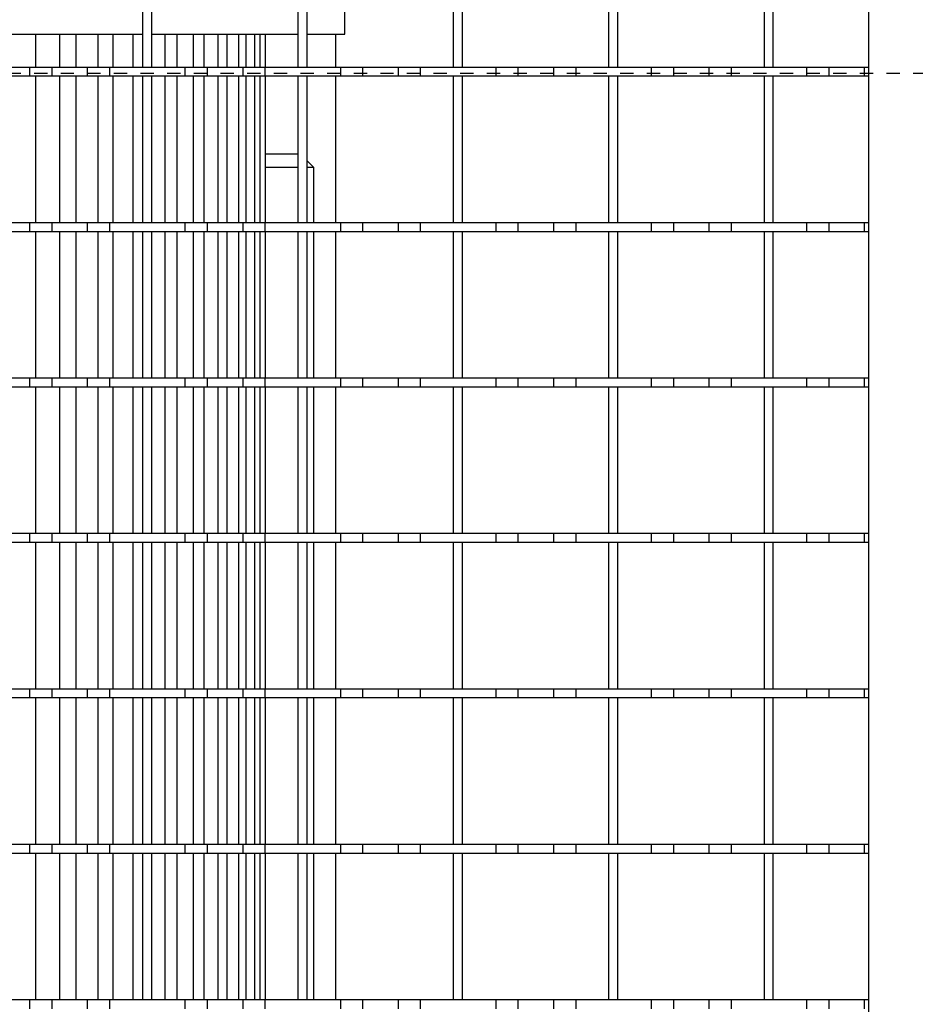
# Model space of a CAD drawing. Extents: x -72 to 51457, y 0 to 26838.
# Tile 141 of 203: x 10419 to 10620, y 9043 to 9264. Entities that reach past the tile are written whole.
import ezdxf

# ---------------------------------------------------------------- set-up
doc = ezdxf.new("R2010")
doc.units = 0
doc.header["$LTSCALE"] = 12
doc.linetypes.add('DOTTED_THIN', pattern=[0.5, 0.25, -0.25])
doc.linetypes.add('SOLID_THIN', pattern=[0])
doc.layers.get('0').update_dxf_attribs({"linetype": 'CONTINUOUS'})

# ---------------------------------------------------------------- blocks, each defined once
blk = doc.blocks.new('AC_Drauf')
at = {"color": 7, "linetype": 'DOTTED_THIN', "lineweight": 25}
blk.add_line((10886.76, 9252.34), (9574.76, 9252.34), dxfattribs=at)
blk = doc.blocks.new('Vela_Drauf')
at = {"color": 7, "linetype": 'SOLID_THIN', "lineweight": 25}
for p, q in [((10609.76, 7849.18), (10609.76, 9327.68)), ((10446.26, 9253.68), (10446.26, 9286.68)), ((10448.26, 9253.68), (10448.26, 9286.68)), ((10481.26, 9253.68), (10481.26, 9286.68)), ((10483.26, 9253.68), (10483.26, 9286.68)), ((10491.76, 9261.18), (10491.76, 9286.68)), ((10516.26, 9253.68), (10516.26, 9286.68)), ((10518.26, 9253.68), (10518.26, 9286.68)), ((10551.26, 9253.68), (10551.26, 9286.68)), ((10553.26, 9253.68), (10553.26, 9286.68)), ((10586.26, 9253.68), (10586.26, 9286.68)), ((10588.26, 9253.68), (10588.26, 9286.68)), ((10413.26, 9261.18), (10446.26, 9261.18)), ((10422.18, 9253.68), (10422.18, 9261.18)), ((10427.56, 9253.68), (10427.56, 9261.18)), ((10431.25, 9253.68), (10431.25, 9261.18)), ((10436.2, 9253.68), (10436.2, 9261.18)), ((10439.58, 9253.68), (10439.58, 9261.18)), ((10444.1, 9253.68), (10444.1, 9261.18)), ((10448.26, 9261.18), (10481.26, 9261.18)), ((10451.27, 9253.68), (10451.27, 9261.18)), ((10454.03, 9253.68), (10454.03, 9261.18)), ((10457.66, 9253.68), (10457.66, 9261.18)), ((10460.08, 9253.68), (10460.08, 9261.18)), ((10463.23, 9253.68), (10463.23, 9261.18)), ((10465.28, 9253.68), (10465.28, 9261.18)), ((10467.88, 9253.68), (10467.88, 9261.18)), ((10469.53, 9253.68), (10469.53, 9261.18)), ((10471.51, 9253.68), (10471.51, 9261.18)), ((10472.67, 9253.68), (10472.67, 9261.18)), ((10473.91, 9253.68), (10473.91, 9261.18)), ((10483.26, 9261.18), (10491.76, 9261.18)), ((10489.76, 9253.68), (10489.76, 9261.18)), ((10420.76, 9253.68), (10403.76, 9253.68)), ((10420.76, 9253.68), (10420.76, 9251.68)), ((10425.76, 9253.68), (10420.76, 9253.68)), ((10425.76, 9253.68), (10425.76, 9251.68)), ((10433.76, 9253.68), (10425.76, 9253.68)), ((10433.76, 9253.68), (10433.76, 9251.68)), ((10438.76, 9253.68), (10433.76, 9253.68)), ((10455.76, 9253.68), (10438.76, 9253.68)), ((10438.76, 9253.68), (10438.76, 9251.68)), ((10448.26, 9253.68), (10446.26, 9253.68)), ((10455.76, 9253.68), (10455.76, 9251.68)), ((10460.76, 9253.68), (10455.76, 9253.68)), ((10468.76, 9253.68), (10460.76, 9253.68)), ((10460.76, 9253.68), (10460.76, 9251.68)), ((10468.76, 9253.68), (10468.76, 9251.68)), ((10473.76, 9253.68), (10468.76, 9253.68)), ((10490.76, 9253.68), (10473.76, 9253.68)), ((10473.76, 9253.68), (10473.76, 9251.68)), ((10483.26, 9253.68), (10481.26, 9253.68)), ((10490.76, 9253.68), (10490.76, 9251.68)), ((10495.76, 9253.68), (10490.76, 9253.68)), ((10503.76, 9253.68), (10495.76, 9253.68)), ((10495.76, 9253.68), (10495.76, 9251.68)), ((10503.76, 9253.68), (10503.76, 9251.68)), ((10508.76, 9253.68), (10503.76, 9253.68)), ((10525.76, 9253.68), (10508.76, 9253.68)), ((10508.76, 9253.68), (10508.76, 9251.68)), ((10518.26, 9253.68), (10516.26, 9253.68)), ((10525.76, 9253.68), (10525.76, 9251.68)), ((10530.76, 9253.68), (10525.76, 9253.68)), ((10538.76, 9253.68), (10530.76, 9253.68)), ((10530.76, 9253.68), (10530.76, 9251.68)), ((10538.76, 9253.68), (10538.76, 9251.68)), ((10543.76, 9253.68), (10538.76, 9253.68)), ((10560.76, 9253.68), (10543.76, 9253.68)), ((10543.76, 9253.68), (10543.76, 9251.68)), ((10553.26, 9253.68), (10551.26, 9253.68)), ((10560.76, 9253.68), (10560.76, 9251.68)), ((10565.76, 9253.68), (10560.76, 9253.68)), ((10573.76, 9253.68), (10565.76, 9253.68)), ((10565.76, 9253.68), (10565.76, 9251.68)), ((10573.76, 9253.68), (10573.76, 9251.68)), ((10578.76, 9253.68), (10573.76, 9253.68)), ((10595.76, 9253.68), (10578.76, 9253.68)), ((10578.76, 9253.68), (10578.76, 9251.68)), ((10588.26, 9253.68), (10586.26, 9253.68)), ((10595.76, 9253.68), (10595.76, 9251.68)), ((10600.76, 9253.68), (10595.76, 9253.68)), ((10608.76, 9253.68), (10600.76, 9253.68)), ((10600.76, 9253.68), (10600.76, 9251.68)), ((10608.76, 9253.68), (10608.76, 9251.68)), ((10609.76, 9253.68), (10608.76, 9253.68)), ((10420.76, 9251.68), (10403.76, 9251.68)), ((10425.76, 9251.68), (10420.76, 9251.68)), ((10422.18, 9218.68), (10422.18, 9251.68)), ((10433.76, 9251.68), (10425.76, 9251.68)), ((10427.56, 9218.68), (10427.56, 9251.68)), ((10431.25, 9218.68), (10431.25, 9251.68)), ((10438.76, 9251.68), (10433.76, 9251.68)), ((10436.2, 9218.68), (10436.2, 9251.68)), ((10455.76, 9251.68), (10438.76, 9251.68)), ((10439.58, 9218.68), (10439.58, 9251.68)), ((10444.1, 9218.68), (10444.1, 9251.68)), ((10448.26, 9251.68), (10446.26, 9251.68)), ((10446.26, 9218.68), (10446.26, 9251.68)), ((10448.26, 9218.68), (10448.26, 9251.68)), ((10451.27, 9218.68), (10451.27, 9251.68)), ((10454.03, 9218.68), (10454.03, 9251.68)), ((10460.76, 9251.68), (10455.76, 9251.68)), ((10457.66, 9218.68), (10457.66, 9251.68)), ((10460.08, 9218.68), (10460.08, 9251.68)), ((10468.76, 9251.68), (10460.76, 9251.68)), ((10463.23, 9218.68), (10463.23, 9251.68)), ((10465.28, 9218.68), (10465.28, 9251.68)), ((10467.88, 9218.68), (10467.88, 9251.68)), ((10473.76, 9251.68), (10468.76, 9251.68)), ((10469.53, 9218.68), (10469.53, 9251.68)), ((10471.51, 9218.68), (10471.51, 9251.68)), ((10472.67, 9218.68), (10472.67, 9251.68)), ((10490.76, 9251.68), (10473.76, 9251.68)), ((10473.91, 9218.68), (10473.91, 9251.68)), ((10483.26, 9251.68), (10481.26, 9251.68)), ((10481.26, 9218.68), (10481.26, 9251.68)), ((10483.26, 9218.68), (10483.26, 9251.68)), ((10489.76, 9218.68), (10489.76, 9251.68)), ((10495.76, 9251.68), (10490.76, 9251.68)), ((10503.76, 9251.68), (10495.76, 9251.68)), ((10508.76, 9251.68), (10503.76, 9251.68)), ((10525.76, 9251.68), (10508.76, 9251.68)), ((10518.26, 9251.68), (10516.26, 9251.68)), ((10516.26, 9218.68), (10516.26, 9251.68)), ((10518.26, 9218.68), (10518.26, 9251.68)), ((10530.76, 9251.68), (10525.76, 9251.68)), ((10538.76, 9251.68), (10530.76, 9251.68)), ((10543.76, 9251.68), (10538.76, 9251.68)), ((10560.76, 9251.68), (10543.76, 9251.68)), ((10553.26, 9251.68), (10551.26, 9251.68)), ((10551.26, 9218.68), (10551.26, 9251.68)), ((10553.26, 9218.68), (10553.26, 9251.68)), ((10565.76, 9251.68), (10560.76, 9251.68)), ((10573.76, 9251.68), (10565.76, 9251.68)), ((10578.76, 9251.68), (10573.76, 9251.68)), ((10595.76, 9251.68), (10578.76, 9251.68)), ((10588.26, 9251.68), (10586.26, 9251.68)), ((10586.26, 9218.68), (10586.26, 9251.68)), ((10588.26, 9218.68), (10588.26, 9251.68)), ((10600.76, 9251.68), (10595.76, 9251.68)), ((10608.76, 9251.68), (10600.76, 9251.68)), ((10609.76, 9251.68), (10608.76, 9251.68)), ((10481.26, 9234.18), (10473.91, 9234.18)), ((10484.76, 9231.18), (10483.26, 9232.68)), ((10481.26, 9231.18), (10473.91, 9231.18)), ((10484.76, 9231.18), (10483.26, 9231.18)), ((10484.76, 9218.68), (10484.76, 9231.18)), ((10420.76, 9218.68), (10403.76, 9218.68)), ((10420.76, 9218.68), (10420.76, 9216.68)), ((10425.76, 9218.68), (10420.76, 9218.68)), ((10425.76, 9218.68), (10425.76, 9216.68)), ((10433.76, 9218.68), (10425.76, 9218.68)), ((10433.76, 9218.68), (10433.76, 9216.68)), ((10438.76, 9218.68), (10433.76, 9218.68)), ((10455.76, 9218.68), (10438.76, 9218.68)), ((10438.76, 9218.68), (10438.76, 9216.68)), ((10448.26, 9218.68), (10446.26, 9218.68)), ((10455.76, 9218.68), (10455.76, 9216.68)), ((10460.76, 9218.68), (10455.76, 9218.68)), ((10468.76, 9218.68), (10460.76, 9218.68)), ((10460.76, 9218.68), (10460.76, 9216.68)), ((10468.76, 9218.68), (10468.76, 9216.68)), ((10473.76, 9218.68), (10468.76, 9218.68)), ((10490.76, 9218.68), (10473.76, 9218.68)), ((10473.76, 9218.68), (10473.76, 9216.68)), ((10483.26, 9218.68), (10481.26, 9218.68)), ((10490.76, 9218.68), (10490.76, 9216.68)), ((10495.76, 9218.68), (10490.76, 9218.68)), ((10495.76, 9218.68), (10495.76, 9216.68)), ((10503.76, 9218.68), (10495.76, 9218.68)), ((10503.76, 9218.68), (10503.76, 9216.68)), ((10508.76, 9218.68), (10503.76, 9218.68)), ((10508.76, 9218.68), (10508.76, 9216.68)), ((10525.76, 9218.68), (10508.76, 9218.68)), ((10518.26, 9218.68), (10516.26, 9218.68)), ((10525.76, 9218.68), (10525.76, 9216.68)), ((10530.76, 9218.68), (10525.76, 9218.68)), ((10530.76, 9218.68), (10530.76, 9216.68)), ((10538.76, 9218.68), (10530.76, 9218.68)), ((10538.76, 9218.68), (10538.76, 9216.68)), ((10543.76, 9218.68), (10538.76, 9218.68)), ((10543.76, 9218.68), (10543.76, 9216.68)), ((10560.76, 9218.68), (10543.76, 9218.68)), ((10553.26, 9218.68), (10551.26, 9218.68)), ((10560.76, 9218.68), (10560.76, 9216.68)), ((10565.76, 9218.68), (10560.76, 9218.68)), ((10565.76, 9218.68), (10565.76, 9216.68)), ((10573.76, 9218.68), (10565.76, 9218.68)), ((10573.76, 9218.68), (10573.76, 9216.68)), ((10578.76, 9218.68), (10573.76, 9218.68)), ((10578.76, 9218.68), (10578.76, 9216.68)), ((10595.76, 9218.68), (10578.76, 9218.68)), ((10588.26, 9218.68), (10586.26, 9218.68)), ((10595.76, 9218.68), (10595.76, 9216.68)), ((10600.76, 9218.68), (10595.76, 9218.68)), ((10600.76, 9218.68), (10600.76, 9216.68)), ((10608.76, 9218.68), (10600.76, 9218.68)), ((10608.76, 9218.68), (10608.76, 9216.68)), ((10609.76, 9218.68), (10608.76, 9218.68)), ((10420.76, 9216.68), (10403.76, 9216.68)), ((10425.76, 9216.68), (10420.76, 9216.68)), ((10422.18, 9183.68), (10422.18, 9216.68)), ((10433.76, 9216.68), (10425.76, 9216.68)), ((10427.56, 9183.68), (10427.56, 9216.68)), ((10431.25, 9183.68), (10431.25, 9216.68)), ((10438.76, 9216.68), (10433.76, 9216.68)), ((10436.2, 9183.68), (10436.2, 9216.68)), ((10455.76, 9216.68), (10438.76, 9216.68)), ((10439.58, 9183.68), (10439.58, 9216.68)), ((10444.1, 9183.68), (10444.1, 9216.68)), ((10448.26, 9216.68), (10446.26, 9216.68)), ((10446.26, 9183.68), (10446.26, 9216.68)), ((10448.26, 9183.68), (10448.26, 9216.68)), ((10451.27, 9183.68), (10451.27, 9216.68)), ((10454.03, 9183.68), (10454.03, 9216.68)), ((10460.76, 9216.68), (10455.76, 9216.68)), ((10457.66, 9183.68), (10457.66, 9216.68)), ((10460.08, 9183.68), (10460.08, 9216.68)), ((10468.76, 9216.68), (10460.76, 9216.68)), ((10463.23, 9183.68), (10463.23, 9216.68)), ((10465.28, 9183.68), (10465.28, 9216.68)), ((10467.88, 9183.68), (10467.88, 9216.68)), ((10473.76, 9216.68), (10468.76, 9216.68)), ((10469.53, 9183.68), (10469.53, 9216.68)), ((10471.51, 9183.68), (10471.51, 9216.68)), ((10472.67, 9183.68), (10472.67, 9216.68)), ((10490.76, 9216.68), (10473.76, 9216.68)), ((10473.91, 9183.68), (10473.91, 9216.68)), ((10483.26, 9216.68), (10481.26, 9216.68)), ((10481.26, 9183.68), (10481.26, 9216.68)), ((10483.26, 9183.68), (10483.26, 9216.68)), ((10484.76, 9183.68), (10484.76, 9216.68)), ((10489.76, 9183.68), (10489.76, 9216.68)), ((10495.76, 9216.68), (10490.76, 9216.68)), ((10503.76, 9216.68), (10495.76, 9216.68)), ((10508.76, 9216.68), (10503.76, 9216.68)), ((10525.76, 9216.68), (10508.76, 9216.68)), ((10518.26, 9216.68), (10516.26, 9216.68)), ((10516.26, 9183.68), (10516.26, 9216.68)), ((10518.26, 9183.68), (10518.26, 9216.68)), ((10530.76, 9216.68), (10525.76, 9216.68)), ((10538.76, 9216.68), (10530.76, 9216.68)), ((10543.76, 9216.68), (10538.76, 9216.68)), ((10560.76, 9216.68), (10543.76, 9216.68)), ((10553.26, 9216.68), (10551.26, 9216.68)), ((10551.26, 9183.68), (10551.26, 9216.68)), ((10553.26, 9183.68), (10553.26, 9216.68)), ((10565.76, 9216.68), (10560.76, 9216.68)), ((10573.76, 9216.68), (10565.76, 9216.68)), ((10578.76, 9216.68), (10573.76, 9216.68)), ((10595.76, 9216.68), (10578.76, 9216.68)), ((10588.26, 9216.68), (10586.26, 9216.68)), ((10586.26, 9183.68), (10586.26, 9216.68)), ((10588.26, 9183.68), (10588.26, 9216.68)), ((10600.76, 9216.68), (10595.76, 9216.68)), ((10608.76, 9216.68), (10600.76, 9216.68)), ((10609.76, 9216.68), (10608.76, 9216.68)), ((10420.76, 9183.68), (10403.76, 9183.68)), ((10420.76, 9183.68), (10420.76, 9181.68)), ((10425.76, 9183.68), (10420.76, 9183.68)), ((10425.76, 9183.68), (10425.76, 9181.68)), ((10433.76, 9183.68), (10425.76, 9183.68)), ((10433.76, 9183.68), (10433.76, 9181.68)), ((10438.76, 9183.68), (10433.76, 9183.68)), ((10455.76, 9183.68), (10438.76, 9183.68)), ((10438.76, 9183.68), (10438.76, 9181.68)), ((10448.26, 9183.68), (10446.26, 9183.68)), ((10455.76, 9183.68), (10455.76, 9181.68)), ((10460.76, 9183.68), (10455.76, 9183.68)), ((10460.76, 9183.68), (10460.76, 9181.68)), ((10468.76, 9183.68), (10460.76, 9183.68)), ((10468.76, 9183.68), (10468.76, 9181.68)), ((10473.76, 9183.68), (10468.76, 9183.68)), ((10490.76, 9183.68), (10473.76, 9183.68)), ((10473.76, 9183.68), (10473.76, 9181.68)), ((10483.26, 9183.68), (10481.26, 9183.68)), ((10490.76, 9183.68), (10490.76, 9181.68)), ((10495.76, 9183.68), (10490.76, 9183.68)), ((10495.76, 9183.68), (10495.76, 9181.68)), ((10503.76, 9183.68), (10495.76, 9183.68)), ((10503.76, 9183.68), (10503.76, 9181.68)), ((10508.76, 9183.68), (10503.76, 9183.68)), ((10525.76, 9183.68), (10508.76, 9183.68)), ((10508.76, 9183.68), (10508.76, 9181.68)), ((10518.26, 9183.68), (10516.26, 9183.68)), ((10525.76, 9183.68), (10525.76, 9181.68)), ((10530.76, 9183.68), (10525.76, 9183.68)), ((10530.76, 9183.68), (10530.76, 9181.68)), ((10538.76, 9183.68), (10530.76, 9183.68)), ((10538.76, 9183.68), (10538.76, 9181.68)), ((10543.76, 9183.68), (10538.76, 9183.68)), ((10543.76, 9183.68), (10543.76, 9181.68)), ((10560.76, 9183.68), (10543.76, 9183.68)), ((10553.26, 9183.68), (10551.26, 9183.68)), ((10560.76, 9183.68), (10560.76, 9181.68)), ((10565.76, 9183.68), (10560.76, 9183.68)), ((10565.76, 9183.68), (10565.76, 9181.68)), ((10573.76, 9183.68), (10565.76, 9183.68)), ((10573.76, 9183.68), (10573.76, 9181.68)), ((10578.76, 9183.68), (10573.76, 9183.68)), ((10578.76, 9183.68), (10578.76, 9181.68)), ((10595.76, 9183.68), (10578.76, 9183.68)), ((10588.26, 9183.68), (10586.26, 9183.68)), ((10595.76, 9183.68), (10595.76, 9181.68)), ((10600.76, 9183.68), (10595.76, 9183.68)), ((10600.76, 9183.68), (10600.76, 9181.68)), ((10608.76, 9183.68), (10600.76, 9183.68)), ((10608.76, 9183.68), (10608.76, 9181.68)), ((10609.76, 9183.68), (10608.76, 9183.68)), ((10420.76, 9181.68), (10403.76, 9181.68)), ((10425.76, 9181.68), (10420.76, 9181.68)), ((10422.18, 9148.68), (10422.18, 9181.68)), ((10433.76, 9181.68), (10425.76, 9181.68)), ((10427.56, 9148.68), (10427.56, 9181.68)), ((10431.25, 9148.68), (10431.25, 9181.68)), ((10438.76, 9181.68), (10433.76, 9181.68)), ((10436.2, 9148.68), (10436.2, 9181.68)), ((10455.76, 9181.68), (10438.76, 9181.68)), ((10439.58, 9148.68), (10439.58, 9181.68)), ((10444.1, 9148.68), (10444.1, 9181.68)), ((10448.26, 9181.68), (10446.26, 9181.68)), ((10446.26, 9148.68), (10446.26, 9181.68)), ((10448.26, 9148.68), (10448.26, 9181.68)), ((10451.27, 9148.68), (10451.27, 9181.68)), ((10454.03, 9148.68), (10454.03, 9181.68)), ((10460.76, 9181.68), (10455.76, 9181.68)), ((10457.66, 9148.68), (10457.66, 9181.68)), ((10460.08, 9148.68), (10460.08, 9181.68)), ((10468.76, 9181.68), (10460.76, 9181.68)), ((10463.23, 9148.68), (10463.23, 9181.68)), ((10465.28, 9148.68), (10465.28, 9181.68)), ((10467.88, 9148.68), (10467.88, 9181.68)), ((10473.76, 9181.68), (10468.76, 9181.68)), ((10469.53, 9148.68), (10469.53, 9181.68)), ((10471.51, 9148.68), (10471.51, 9181.68)), ((10472.67, 9148.68), (10472.67, 9181.68)), ((10490.76, 9181.68), (10473.76, 9181.68)), ((10473.91, 9148.68), (10473.91, 9181.68)), ((10483.26, 9181.68), (10481.26, 9181.68)), ((10481.26, 9148.68), (10481.26, 9181.68)), ((10483.26, 9148.68), (10483.26, 9181.68)), ((10484.76, 9148.68), (10484.76, 9181.68)), ((10489.76, 9148.68), (10489.76, 9181.68)), ((10495.76, 9181.68), (10490.76, 9181.68)), ((10503.76, 9181.68), (10495.76, 9181.68)), ((10508.76, 9181.68), (10503.76, 9181.68)), ((10525.76, 9181.68), (10508.76, 9181.68)), ((10518.26, 9181.68), (10516.26, 9181.68)), ((10516.26, 9148.68), (10516.26, 9181.68)), ((10518.26, 9148.68), (10518.26, 9181.68)), ((10530.76, 9181.68), (10525.76, 9181.68)), ((10538.76, 9181.68), (10530.76, 9181.68)), ((10543.76, 9181.68), (10538.76, 9181.68)), ((10560.76, 9181.68), (10543.76, 9181.68)), ((10553.26, 9181.68), (10551.26, 9181.68)), ((10551.26, 9148.68), (10551.26, 9181.68)), ((10553.26, 9148.68), (10553.26, 9181.68)), ((10565.76, 9181.68), (10560.76, 9181.68)), ((10573.76, 9181.68), (10565.76, 9181.68)), ((10578.76, 9181.68), (10573.76, 9181.68)), ((10595.76, 9181.68), (10578.76, 9181.68)), ((10588.26, 9181.68), (10586.26, 9181.68)), ((10586.26, 9148.68), (10586.26, 9181.68)), ((10588.26, 9148.68), (10588.26, 9181.68)), ((10600.76, 9181.68), (10595.76, 9181.68)), ((10608.76, 9181.68), (10600.76, 9181.68)), ((10609.76, 9181.68), (10608.76, 9181.68)), ((10420.76, 9148.68), (10403.76, 9148.68)), ((10420.76, 9148.68), (10420.76, 9146.68)), ((10425.76, 9148.68), (10420.76, 9148.68)), ((10425.76, 9148.68), (10425.76, 9146.68)), ((10433.76, 9148.68), (10425.76, 9148.68)), ((10433.76, 9148.68), (10433.76, 9146.68)), ((10438.76, 9148.68), (10433.76, 9148.68)), ((10438.76, 9148.68), (10438.76, 9146.68)), ((10455.76, 9148.68), (10438.76, 9148.68)), ((10448.26, 9148.68), (10446.26, 9148.68)), ((10455.76, 9148.68), (10455.76, 9146.68)), ((10460.76, 9148.68), (10455.76, 9148.68)), ((10460.76, 9148.68), (10460.76, 9146.68)), ((10468.76, 9148.68), (10460.76, 9148.68)), ((10468.76, 9148.68), (10468.76, 9146.68)), ((10473.76, 9148.68), (10468.76, 9148.68)), ((10490.76, 9148.68), (10473.76, 9148.68)), ((10473.76, 9148.68), (10473.76, 9146.68)), ((10483.26, 9148.68), (10481.26, 9148.68)), ((10490.76, 9148.68), (10490.76, 9146.68)), ((10495.76, 9148.68), (10490.76, 9148.68)), ((10495.76, 9148.68), (10495.76, 9146.68)), ((10503.76, 9148.68), (10495.76, 9148.68)), ((10503.76, 9148.68), (10503.76, 9146.68)), ((10508.76, 9148.68), (10503.76, 9148.68)), ((10508.76, 9148.68), (10508.76, 9146.68)), ((10525.76, 9148.68), (10508.76, 9148.68)), ((10518.26, 9148.68), (10516.26, 9148.68)), ((10525.76, 9148.68), (10525.76, 9146.68)), ((10530.76, 9148.68), (10525.76, 9148.68)), ((10530.76, 9148.68), (10530.76, 9146.68)), ((10538.76, 9148.68), (10530.76, 9148.68)), ((10538.76, 9148.68), (10538.76, 9146.68)), ((10543.76, 9148.68), (10538.76, 9148.68)), ((10543.76, 9148.68), (10543.76, 9146.68)), ((10560.76, 9148.68), (10543.76, 9148.68)), ((10553.26, 9148.68), (10551.26, 9148.68)), ((10560.76, 9148.68), (10560.76, 9146.68)), ((10565.76, 9148.68), (10560.76, 9148.68)), ((10565.76, 9148.68), (10565.76, 9146.68)), ((10573.76, 9148.68), (10565.76, 9148.68)), ((10573.76, 9148.68), (10573.76, 9146.68)), ((10578.76, 9148.68), (10573.76, 9148.68)), ((10595.76, 9148.68), (10578.76, 9148.68)), ((10578.76, 9148.68), (10578.76, 9146.68)), ((10588.26, 9148.68), (10586.26, 9148.68)), ((10595.76, 9148.68), (10595.76, 9146.68)), ((10600.76, 9148.68), (10595.76, 9148.68)), ((10608.76, 9148.68), (10600.76, 9148.68)), ((10600.76, 9148.68), (10600.76, 9146.68)), ((10608.76, 9148.68), (10608.76, 9146.68)), ((10609.76, 9148.68), (10608.76, 9148.68)), ((10420.76, 9146.68), (10403.76, 9146.68)), ((10425.76, 9146.68), (10420.76, 9146.68)), ((10422.18, 9113.68), (10422.18, 9146.68)), ((10433.76, 9146.68), (10425.76, 9146.68)), ((10427.56, 9113.68), (10427.56, 9146.68)), ((10431.25, 9113.68), (10431.25, 9146.68)), ((10438.76, 9146.68), (10433.76, 9146.68)), ((10436.2, 9113.68), (10436.2, 9146.68)), ((10455.76, 9146.68), (10438.76, 9146.68)), ((10439.58, 9113.68), (10439.58, 9146.68)), ((10444.1, 9113.68), (10444.1, 9146.68)), ((10448.26, 9146.68), (10446.26, 9146.68)), ((10446.26, 9113.68), (10446.26, 9146.68)), ((10448.26, 9113.68), (10448.26, 9146.68)), ((10451.27, 9113.68), (10451.27, 9146.68)), ((10454.03, 9113.68), (10454.03, 9146.68)), ((10460.76, 9146.68), (10455.76, 9146.68)), ((10457.66, 9113.68), (10457.66, 9146.68)), ((10460.08, 9113.68), (10460.08, 9146.68)), ((10468.76, 9146.68), (10460.76, 9146.68)), ((10463.23, 9113.68), (10463.23, 9146.68)), ((10465.28, 9113.68), (10465.28, 9146.68)), ((10467.88, 9113.68), (10467.88, 9146.68)), ((10473.76, 9146.68), (10468.76, 9146.68)), ((10469.53, 9113.68), (10469.53, 9146.68)), ((10471.51, 9113.68), (10471.51, 9146.68)), ((10472.67, 9113.68), (10472.67, 9146.68)), ((10490.76, 9146.68), (10473.76, 9146.68)), ((10473.91, 9113.68), (10473.91, 9146.68)), ((10483.26, 9146.68), (10481.26, 9146.68)), ((10481.26, 9113.68), (10481.26, 9146.68)), ((10483.26, 9113.68), (10483.26, 9146.68)), ((10484.76, 9113.68), (10484.76, 9146.68)), ((10489.76, 9113.68), (10489.76, 9146.68)), ((10495.76, 9146.68), (10490.76, 9146.68)), ((10503.76, 9146.68), (10495.76, 9146.68)), ((10508.76, 9146.68), (10503.76, 9146.68)), ((10525.76, 9146.68), (10508.76, 9146.68)), ((10518.26, 9146.68), (10516.26, 9146.68)), ((10516.26, 9113.68), (10516.26, 9146.68)), ((10518.26, 9113.68), (10518.26, 9146.68)), ((10530.76, 9146.68), (10525.76, 9146.68)), ((10538.76, 9146.68), (10530.76, 9146.68)), ((10543.76, 9146.68), (10538.76, 9146.68)), ((10560.76, 9146.68), (10543.76, 9146.68)), ((10553.26, 9146.68), (10551.26, 9146.68)), ((10551.26, 9113.68), (10551.26, 9146.68)), ((10553.26, 9113.68), (10553.26, 9146.68)), ((10565.76, 9146.68), (10560.76, 9146.68)), ((10573.76, 9146.68), (10565.76, 9146.68)), ((10578.76, 9146.68), (10573.76, 9146.68)), ((10595.76, 9146.68), (10578.76, 9146.68)), ((10588.26, 9146.68), (10586.26, 9146.68)), ((10586.26, 9113.68), (10586.26, 9146.68)), ((10588.26, 9113.68), (10588.26, 9146.68)), ((10600.76, 9146.68), (10595.76, 9146.68)), ((10608.76, 9146.68), (10600.76, 9146.68)), ((10609.76, 9146.68), (10608.76, 9146.68)), ((10420.76, 9113.68), (10403.76, 9113.68)), ((10420.76, 9113.68), (10420.76, 9111.68)), ((10425.76, 9113.68), (10420.76, 9113.68)), ((10425.76, 9113.68), (10425.76, 9111.68)), ((10433.76, 9113.68), (10425.76, 9113.68)), ((10433.76, 9113.68), (10433.76, 9111.68)), ((10438.76, 9113.68), (10433.76, 9113.68)), ((10438.76, 9113.68), (10438.76, 9111.68)), ((10455.76, 9113.68), (10438.76, 9113.68)), ((10448.26, 9113.68), (10446.26, 9113.68)), ((10455.76, 9113.68), (10455.76, 9111.68)), ((10460.76, 9113.68), (10455.76, 9113.68)), ((10460.76, 9113.68), (10460.76, 9111.68)), ((10468.76, 9113.68), (10460.76, 9113.68)), ((10468.76, 9113.68), (10468.76, 9111.68)), ((10473.76, 9113.68), (10468.76, 9113.68)), ((10473.76, 9113.68), (10473.76, 9111.68)), ((10490.76, 9113.68), (10473.76, 9113.68)), ((10483.26, 9113.68), (10481.26, 9113.68)), ((10490.76, 9113.68), (10490.76, 9111.68)), ((10495.76, 9113.68), (10490.76, 9113.68)), ((10495.76, 9113.68), (10495.76, 9111.68)), ((10503.76, 9113.68), (10495.76, 9113.68)), ((10503.76, 9113.68), (10503.76, 9111.68)), ((10508.76, 9113.68), (10503.76, 9113.68)), ((10525.76, 9113.68), (10508.76, 9113.68)), ((10508.76, 9113.68), (10508.76, 9111.68)), ((10518.26, 9113.68), (10516.26, 9113.68)), ((10525.76, 9113.68), (10525.76, 9111.68)), ((10530.76, 9113.68), (10525.76, 9113.68)), ((10530.76, 9113.68), (10530.76, 9111.68)), ((10538.76, 9113.68), (10530.76, 9113.68)), ((10538.76, 9113.68), (10538.76, 9111.68)), ((10543.76, 9113.68), (10538.76, 9113.68)), ((10543.76, 9113.68), (10543.76, 9111.68)), ((10560.76, 9113.68), (10543.76, 9113.68)), ((10553.26, 9113.68), (10551.26, 9113.68)), ((10560.76, 9113.68), (10560.76, 9111.68)), ((10565.76, 9113.68), (10560.76, 9113.68)), ((10565.76, 9113.68), (10565.76, 9111.68)), ((10573.76, 9113.68), (10565.76, 9113.68)), ((10573.76, 9113.68), (10573.76, 9111.68)), ((10578.76, 9113.68), (10573.76, 9113.68)), ((10578.76, 9113.68), (10578.76, 9111.68)), ((10595.76, 9113.68), (10578.76, 9113.68)), ((10588.26, 9113.68), (10586.26, 9113.68)), ((10595.76, 9113.68), (10595.76, 9111.68)), ((10600.76, 9113.68), (10595.76, 9113.68)), ((10608.76, 9113.68), (10600.76, 9113.68)), ((10600.76, 9113.68), (10600.76, 9111.68)), ((10608.76, 9113.68), (10608.76, 9111.68)), ((10609.76, 9113.68), (10608.76, 9113.68)), ((10420.76, 9111.68), (10403.76, 9111.68)), ((10425.76, 9111.68), (10420.76, 9111.68)), ((10422.18, 9078.68), (10422.18, 9111.68)), ((10433.76, 9111.68), (10425.76, 9111.68)), ((10427.56, 9078.68), (10427.56, 9111.68)), ((10431.25, 9078.68), (10431.25, 9111.68)), ((10438.76, 9111.68), (10433.76, 9111.68)), ((10436.2, 9078.68), (10436.2, 9111.68)), ((10455.76, 9111.68), (10438.76, 9111.68)), ((10439.58, 9078.68), (10439.58, 9111.68)), ((10444.1, 9078.68), (10444.1, 9111.68)), ((10448.26, 9111.68), (10446.26, 9111.68)), ((10446.26, 9078.68), (10446.26, 9111.68)), ((10448.26, 9078.68), (10448.26, 9111.68)), ((10451.27, 9078.68), (10451.27, 9111.68)), ((10454.03, 9078.68), (10454.03, 9111.68)), ((10460.76, 9111.68), (10455.76, 9111.68)), ((10457.66, 9078.68), (10457.66, 9111.68)), ((10460.08, 9078.68), (10460.08, 9111.68)), ((10468.76, 9111.68), (10460.76, 9111.68)), ((10463.23, 9078.68), (10463.23, 9111.68)), ((10465.28, 9078.68), (10465.28, 9111.68)), ((10467.88, 9078.68), (10467.88, 9111.68)), ((10473.76, 9111.68), (10468.76, 9111.68)), ((10469.53, 9078.68), (10469.53, 9111.68)), ((10471.51, 9078.68), (10471.51, 9111.68)), ((10472.67, 9078.68), (10472.67, 9111.68)), ((10490.76, 9111.68), (10473.76, 9111.68)), ((10473.91, 9078.68), (10473.91, 9111.68)), ((10483.26, 9111.68), (10481.26, 9111.68)), ((10481.26, 9078.68), (10481.26, 9111.68)), ((10483.26, 9078.68), (10483.26, 9111.68)), ((10484.76, 9078.68), (10484.76, 9111.68)), ((10489.76, 9078.68), (10489.76, 9111.68)), ((10495.76, 9111.68), (10490.76, 9111.68)), ((10503.76, 9111.68), (10495.76, 9111.68)), ((10508.76, 9111.68), (10503.76, 9111.68)), ((10525.76, 9111.68), (10508.76, 9111.68)), ((10518.26, 9111.68), (10516.26, 9111.68)), ((10516.26, 9078.68), (10516.26, 9111.68)), ((10518.26, 9078.68), (10518.26, 9111.68)), ((10530.76, 9111.68), (10525.76, 9111.68)), ((10538.76, 9111.68), (10530.76, 9111.68)), ((10543.76, 9111.68), (10538.76, 9111.68)), ((10560.76, 9111.68), (10543.76, 9111.68)), ((10553.26, 9111.68), (10551.26, 9111.68)), ((10551.26, 9078.68), (10551.26, 9111.68)), ((10553.26, 9078.68), (10553.26, 9111.68)), ((10565.76, 9111.68), (10560.76, 9111.68)), ((10573.76, 9111.68), (10565.76, 9111.68)), ((10578.76, 9111.68), (10573.76, 9111.68)), ((10595.76, 9111.68), (10578.76, 9111.68)), ((10588.26, 9111.68), (10586.26, 9111.68)), ((10586.26, 9078.68), (10586.26, 9111.68)), ((10588.26, 9078.68), (10588.26, 9111.68)), ((10600.76, 9111.68), (10595.76, 9111.68)), ((10608.76, 9111.68), (10600.76, 9111.68)), ((10609.76, 9111.68), (10608.76, 9111.68)), ((10420.76, 9078.68), (10403.76, 9078.68)), ((10420.76, 9078.68), (10420.76, 9076.68)), ((10425.76, 9078.68), (10420.76, 9078.68)), ((10433.76, 9078.68), (10425.76, 9078.68)), ((10425.76, 9078.68), (10425.76, 9076.68)), ((10433.76, 9078.68), (10433.76, 9076.68)), ((10438.76, 9078.68), (10433.76, 9078.68)), ((10455.76, 9078.68), (10438.76, 9078.68)), ((10438.76, 9078.68), (10438.76, 9076.68)), ((10448.26, 9078.68), (10446.26, 9078.68)), ((10455.76, 9078.68), (10455.76, 9076.68)), ((10460.76, 9078.68), (10455.76, 9078.68)), ((10468.76, 9078.68), (10460.76, 9078.68)), ((10460.76, 9078.68), (10460.76, 9076.68)), ((10468.76, 9078.68), (10468.76, 9076.68)), ((10473.76, 9078.68), (10468.76, 9078.68)), ((10490.76, 9078.68), (10473.76, 9078.68)), ((10473.76, 9078.68), (10473.76, 9076.68)), ((10483.26, 9078.68), (10481.26, 9078.68)), ((10490.76, 9078.68), (10490.76, 9076.68)), ((10495.76, 9078.68), (10490.76, 9078.68)), ((10503.76, 9078.68), (10495.76, 9078.68)), ((10495.76, 9078.68), (10495.76, 9076.68)), ((10503.76, 9078.68), (10503.76, 9076.68)), ((10508.76, 9078.68), (10503.76, 9078.68)), ((10525.76, 9078.68), (10508.76, 9078.68)), ((10508.76, 9078.68), (10508.76, 9076.68)), ((10518.26, 9078.68), (10516.26, 9078.68)), ((10525.76, 9078.68), (10525.76, 9076.68)), ((10530.76, 9078.68), (10525.76, 9078.68)), ((10530.76, 9078.68), (10530.76, 9076.68)), ((10538.76, 9078.68), (10530.76, 9078.68)), ((10538.76, 9078.68), (10538.76, 9076.68)), ((10543.76, 9078.68), (10538.76, 9078.68)), ((10560.76, 9078.68), (10543.76, 9078.68)), ((10543.76, 9078.68), (10543.76, 9076.68)), ((10553.26, 9078.68), (10551.26, 9078.68)), ((10560.76, 9078.68), (10560.76, 9076.68)), ((10565.76, 9078.68), (10560.76, 9078.68)), ((10565.76, 9078.68), (10565.76, 9076.68)), ((10573.76, 9078.68), (10565.76, 9078.68)), ((10573.76, 9078.68), (10573.76, 9076.68)), ((10578.76, 9078.68), (10573.76, 9078.68)), ((10595.76, 9078.68), (10578.76, 9078.68)), ((10578.76, 9078.68), (10578.76, 9076.68)), ((10588.26, 9078.68), (10586.26, 9078.68)), ((10595.76, 9078.68), (10595.76, 9076.68)), ((10600.76, 9078.68), (10595.76, 9078.68)), ((10608.76, 9078.68), (10600.76, 9078.68)), ((10600.76, 9078.68), (10600.76, 9076.68)), ((10608.76, 9078.68), (10608.76, 9076.68)), ((10609.76, 9078.68), (10608.76, 9078.68)), ((10420.76, 9076.68), (10403.76, 9076.68)), ((10425.76, 9076.68), (10420.76, 9076.68)), ((10422.18, 9043.68), (10422.18, 9076.68)), ((10433.76, 9076.68), (10425.76, 9076.68)), ((10427.56, 9043.68), (10427.56, 9076.68)), ((10431.25, 9043.68), (10431.25, 9076.68)), ((10438.76, 9076.68), (10433.76, 9076.68)), ((10436.2, 9043.68), (10436.2, 9076.68)), ((10455.76, 9076.68), (10438.76, 9076.68)), ((10439.58, 9043.68), (10439.58, 9076.68)), ((10444.1, 9043.68), (10444.1, 9076.68)), ((10448.26, 9076.68), (10446.26, 9076.68)), ((10446.26, 9043.68), (10446.26, 9076.68)), ((10448.26, 9043.68), (10448.26, 9076.68)), ((10451.27, 9043.68), (10451.27, 9076.68)), ((10454.03, 9043.68), (10454.03, 9076.68)), ((10460.76, 9076.68), (10455.76, 9076.68)), ((10457.66, 9043.68), (10457.66, 9076.68)), ((10460.08, 9043.68), (10460.08, 9076.68)), ((10468.76, 9076.68), (10460.76, 9076.68)), ((10463.23, 9043.68), (10463.23, 9076.68)), ((10465.28, 9043.68), (10465.28, 9076.68)), ((10467.88, 9043.68), (10467.88, 9076.68)), ((10473.76, 9076.68), (10468.76, 9076.68)), ((10469.53, 9043.68), (10469.53, 9076.68)), ((10471.51, 9043.68), (10471.51, 9076.68)), ((10472.67, 9043.68), (10472.67, 9076.68)), ((10490.76, 9076.68), (10473.76, 9076.68)), ((10473.91, 9043.68), (10473.91, 9076.68)), ((10483.26, 9076.68), (10481.26, 9076.68)), ((10481.26, 9043.68), (10481.26, 9076.68)), ((10483.26, 9043.68), (10483.26, 9076.68)), ((10484.76, 9043.68), (10484.76, 9076.68)), ((10489.76, 9043.68), (10489.76, 9076.68)), ((10495.76, 9076.68), (10490.76, 9076.68)), ((10503.76, 9076.68), (10495.76, 9076.68)), ((10508.76, 9076.68), (10503.76, 9076.68)), ((10525.76, 9076.68), (10508.76, 9076.68)), ((10518.26, 9076.68), (10516.26, 9076.68)), ((10516.26, 9043.68), (10516.26, 9076.68)), ((10518.26, 9043.68), (10518.26, 9076.68)), ((10530.76, 9076.68), (10525.76, 9076.68)), ((10538.76, 9076.68), (10530.76, 9076.68)), ((10543.76, 9076.68), (10538.76, 9076.68)), ((10560.76, 9076.68), (10543.76, 9076.68)), ((10553.26, 9076.68), (10551.26, 9076.68)), ((10551.26, 9043.68), (10551.26, 9076.68)), ((10553.26, 9043.68), (10553.26, 9076.68)), ((10565.76, 9076.68), (10560.76, 9076.68)), ((10573.76, 9076.68), (10565.76, 9076.68)), ((10578.76, 9076.68), (10573.76, 9076.68)), ((10595.76, 9076.68), (10578.76, 9076.68)), ((10588.26, 9076.68), (10586.26, 9076.68)), ((10586.26, 9043.68), (10586.26, 9076.68)), ((10588.26, 9043.68), (10588.26, 9076.68)), ((10600.76, 9076.68), (10595.76, 9076.68)), ((10608.76, 9076.68), (10600.76, 9076.68)), ((10609.76, 9076.68), (10608.76, 9076.68)), ((10420.76, 9043.68), (10403.76, 9043.68)), ((10420.76, 9043.68), (10420.76, 9041.68)), ((10425.76, 9043.68), (10420.76, 9043.68)), ((10425.76, 9043.68), (10425.76, 9041.68)), ((10433.76, 9043.68), (10425.76, 9043.68)), ((10433.76, 9043.68), (10433.76, 9041.68)), ((10438.76, 9043.68), (10433.76, 9043.68)), ((10455.76, 9043.68), (10438.76, 9043.68)), ((10438.76, 9043.68), (10438.76, 9041.68)), ((10448.26, 9043.68), (10446.26, 9043.68)), ((10455.76, 9043.68), (10455.76, 9041.68)), ((10460.76, 9043.68), (10455.76, 9043.68)), ((10460.76, 9043.68), (10460.76, 9041.68)), ((10468.76, 9043.68), (10460.76, 9043.68)), ((10468.76, 9043.68), (10468.76, 9041.68)), ((10473.76, 9043.68), (10468.76, 9043.68)), ((10490.76, 9043.68), (10473.76, 9043.68)), ((10473.76, 9043.68), (10473.76, 9041.68)), ((10483.26, 9043.68), (10481.26, 9043.68)), ((10490.76, 9043.68), (10490.76, 9041.68)), ((10495.76, 9043.68), (10490.76, 9043.68)), ((10503.76, 9043.68), (10495.76, 9043.68)), ((10495.76, 9043.68), (10495.76, 9041.68)), ((10503.76, 9043.68), (10503.76, 9041.68)), ((10508.76, 9043.68), (10503.76, 9043.68)), ((10525.76, 9043.68), (10508.76, 9043.68)), ((10508.76, 9043.68), (10508.76, 9041.68)), ((10518.26, 9043.68), (10516.26, 9043.68)), ((10525.76, 9043.68), (10525.76, 9041.68)), ((10530.76, 9043.68), (10525.76, 9043.68)), ((10538.76, 9043.68), (10530.76, 9043.68)), ((10530.76, 9043.68), (10530.76, 9041.68)), ((10538.76, 9043.68), (10538.76, 9041.68)), ((10543.76, 9043.68), (10538.76, 9043.68)), ((10560.76, 9043.68), (10543.76, 9043.68)), ((10543.76, 9043.68), (10543.76, 9041.68)), ((10553.26, 9043.68), (10551.26, 9043.68)), ((10560.76, 9043.68), (10560.76, 9041.68)), ((10565.76, 9043.68), (10560.76, 9043.68)), ((10573.76, 9043.68), (10565.76, 9043.68)), ((10565.76, 9043.68), (10565.76, 9041.68)), ((10573.76, 9043.68), (10573.76, 9041.68)), ((10578.76, 9043.68), (10573.76, 9043.68)), ((10595.76, 9043.68), (10578.76, 9043.68)), ((10578.76, 9043.68), (10578.76, 9041.68)), ((10588.26, 9043.68), (10586.26, 9043.68)), ((10595.76, 9043.68), (10595.76, 9041.68)), ((10600.76, 9043.68), (10595.76, 9043.68)), ((10600.76, 9043.68), (10600.76, 9041.68)), ((10608.76, 9043.68), (10600.76, 9043.68)), ((10608.76, 9043.68), (10608.76, 9041.68)), ((10609.76, 9043.68), (10608.76, 9043.68))]:
    blk.add_line(p, q, dxfattribs=at)

msp = doc.modelspace()

# ---------------------------------------------------------------- block references
at = {"lineweight": 0}
for name in ['AC_Drauf', 'Vela_Drauf']:
    msp.add_blockref(name, (0, 0), dxfattribs=at)

doc.saveas('drawing.dxf')
